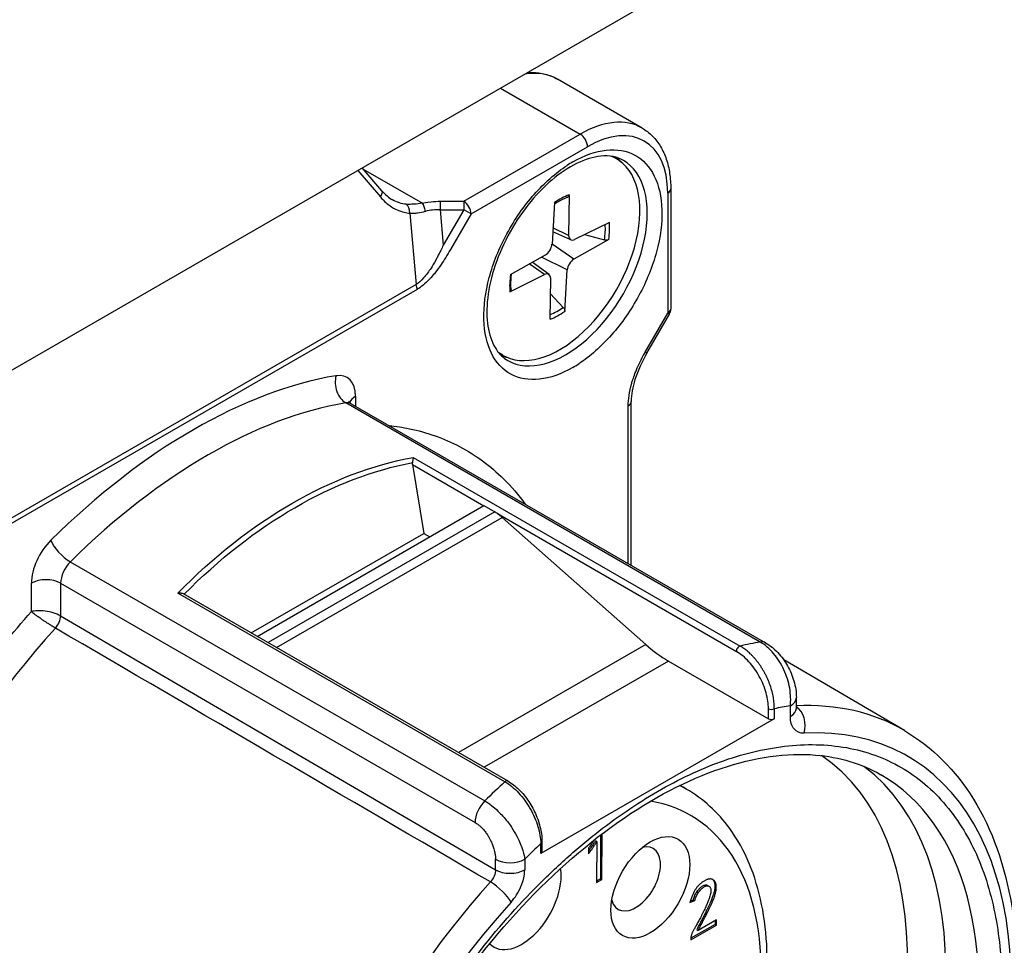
# Model space of a CAD drawing. Header units: millimetres. Extents: x 0 to 2376, y 0 to 1680.
# Tile 50 of 61: x 1527 to 1551, y 1169 to 1191. Entities that reach past the tile are written whole.
import ezdxf

# ---------------------------------------------------------------- set-up
doc = ezdxf.new("R2010")
doc.units = ezdxf.units.MM
doc.header["$LTSCALE"] = 0.2
doc.layers.add('01_Object Line', color=4, linetype='Continuous')

# ---------------------------------------------------------------- blocks, each defined once
blk = doc.blocks.new('A$Ccd511fa8')
for p, q in [((153.741, 94.929), (83.03, 54.104)), ((120.957, 73.055), (118.906, 74.239)), ((117.527, 74.02), (119.457, 72.906)), ((116.636, 71.278), (119.457, 72.906)), ((116.813, 70.972), (119.633, 72.6)), ((120.334, 72.309), (120.239, 72.364)), ((114.653, 71.532), (114.178, 72.087)), ((114.2, 72.061), (115.636, 71.232)), ((114.068, 72.023), (114.616, 71.383)), ((121.651, 71.579), (121.651, 68.667)), ((119.188, 71.433), (119.175, 70.452)), ((121.578, 71.477), (121.578, 68.565)), ((114.747, 71.249), (114.747, 71.249)), ((116.061, 71.278), (116.636, 71.278)), ((116.636, 71.278), (116.636, 71.074)), ((118.834, 71.246), (118.774, 70.24)), ((115.328, 70.991), (115.483, 69.258)), ((116.061, 71.074), (116.138, 70.211)), ((116.061, 71.074), (116.636, 71.074)), ((116.636, 71.074), (116.138, 70.211)), ((116.813, 70.972), (116.315, 70.109)), ((116.813, 70.972), (116.636, 71.074)), ((119.175, 70.452), (118.797, 70.636)), ((120.164, 70.768), (119.323, 70.352)), ((119.229, 70.343), (118.791, 70.537)), ((119.564, 70.471), (120.044, 70.341)), ((119.306, 69.878), (118.774, 70.24)), ((120.148, 70.35), (119.306, 69.878)), ((115.989, 69.91), (115.989, 69.91)), ((117.77, 69.505), (118.613, 69.977)), ((119.145, 69.614), (118.516, 69.923)), ((118.595, 69.503), (118.223, 69.759)), ((118.703, 69.504), (118.297, 69.8)), ((117.755, 69.087), (118.595, 69.503)), ((119.085, 68.609), (119.145, 69.614)), ((115.483, 69.258), (104.645, 63)), ((118.73, 68.422), (118.743, 69.403)), ((115.506, 69.142), (104.668, 62.885)), ((119.046, 68.707), (118.738, 69.035)), ((121.034, 67.622), (121.578, 68.565)), ((121.073, 67.599), (121.618, 68.542)), ((121.618, 68.542), (121.578, 68.565)), ((117.584, 67.546), (117.489, 67.601)), ((123.817, 60.594), (113.777, 66.392)), ((113.908, 66.372), (123.949, 60.574)), ((114.012, 66.551), (114.012, 66.312)), ((120.621, 62.496), (120.621, 66.323)), ((120.694, 62.454), (120.694, 66.423)), ((114.658, 64.894), (114.658, 64.894)), ((115.391, 64.898), (115.668, 63.228)), ((115.391, 64.898), (117.121, 63.898)), ((115.409, 65.07), (123.33, 60.497)), ((111.635, 60.731), (117.125, 63.9)), ((117.385, 63.75), (111.896, 60.58)), ((112.151, 63.763), (112.151, 63.763)), ((117.125, 63.9), (117.385, 63.75)), ((117.454, 63.707), (123.24, 60.366)), ((112.103, 60.461), (117.568, 63.616)), ((117.568, 63.616), (121.044, 60.534)), ((111.489, 60.815), (115.668, 63.228)), ((115.668, 63.228), (115.814, 63.144)), ((107.105, 62.54), (117.146, 56.743)), ((106.163, 61.331), (106.163, 62.019)), ((106.87, 62.019), (106.87, 61.226)), ((106.87, 62.019), (116.911, 56.222)), ((117.633, 57.207), (109.712, 61.781)), ((109.841, 61.767), (117.703, 57.227)), ((106.87, 61.226), (106.868, 61.228)), ((106.87, 61.226), (117.406, 55.074)), ((121.044, 60.534), (116.51, 57.917)), ((121.593, 60.134), (117.131, 57.558)), ((121.593, 60.134), (124.017, 58.734)), ((127.312, 58.448), (124.388, 60.161)), ((124.694, 58.993), (124.694, 59.247)), ((124.017, 58.734), (124.017, 58.976)), ((124.159, 58.976), (124.159, 58.734)), ((124.548, 58.789), (124.548, 59.043)), ((124.159, 58.734), (118.502, 55.468)), ((121.741, 57.196), (121.741, 57.196)), ((122.028, 57.03), (121.873, 57.12)), ((119.989, 56.07), (119.989, 56.07)), ((119.901, 56.002), (119.9, 56.002)), ((119.952, 55.918), (119.945, 54.857)), ((119.953, 56.043), (119.953, 56.042)), ((119.981, 54.837), (119.988, 55.945)), ((118.502, 55.468), (118.502, 55.71)), ((118.531, 55.751), (118.531, 55.509)), ((119.658, 55.599), (119.657, 55.463)), ((119.863, 55.759), (119.828, 55.779)), ((119.863, 55.759), (119.856, 54.767)), ((117.406, 55.074), (117.406, 55.328)), ((118.113, 55.328), (118.113, 55.074)), ((119.856, 54.767), (119.981, 54.837)), ((119.945, 54.857), (119.857, 54.807)), ((119.945, 54.857), (119.981, 54.837)), ((122.542, 54.695), (122.577, 54.674)), ((122.116, 54.279), (122.234, 54.325)), ((122.127, 54.318), (122.199, 54.345)), ((122.199, 54.345), (122.234, 54.325)), ((122.135, 53.373), (122.761, 53.729)), ((122.726, 53.75), (122.136, 53.415)), ((122.762, 53.859), (122.316, 53.605)), ((122.727, 53.839), (122.726, 53.75)), ((122.726, 53.75), (122.761, 53.729)), ((122.761, 53.729), (122.762, 53.859)), ((122.28, 53.625), (122.316, 53.605)), ((122.135, 53.402), (122.135, 53.373))]:
    blk.add_line(p, q)
blk.add_arc((121.401, 68.667), 0.25, 330, 0)
for centre, major_axis, ratio, start_param, end_param in [((117.406, 71.641), (1.5, 2.598), 0.57735, 0, 0.446067), ((119.457, 70.457), (1.5, 2.598), 0.57735, 0, 0.785398), ((119.457, 72.702), (0.125, -0.217), 0.57735, 0.785398, 2.356194), ((119.633, 70.355), (1.375, 2.382), 0.57735, 5.497787, 7.068583), ((118.959, 69.927), (1.375, 2.382), 0.57735, 3.055052, 6.369726), ((118.959, 69.927), (1.375, 2.382), 0.57735, 0.385683, 0.386092), ((118.785, 70.028), (1.4, 2.425), 0.57735, 6.077381, 6.163732), ((119.103, 69.844), (-1.4, -2.425), 0.57735, 0, 3.141593), ((119.281, 69.743), (-1.525, -2.642), 0.577347, 3.927717, 3.993271), ((121.401, 71.579), (0.25, 0), 0.57735, 5.497787, 6.283185), ((114.463, 71.37), (0.19, 0.163), 0.412142, 5.236756, 6.283152), ((118.959, 69.927), (-0.856, -1.483), 0.57735, 3.736933, 4.030793), ((115.175, 70.978), (-0.01, -0.25), 0.61156, 1.650676, 2.742798), ((115.636, 71.028), (0.054, -0.244), 0.292702, 1.532806, 2.493355), ((116.061, 71.074), (0, -0.25), 0.000087, 3.75686, 4.712275), ((116.636, 71.074), (0.125, -0.217), 0.57735, 0.785398, 2.356194), ((116.01, 70.58), (0.83, 0.024), 0.594917, 1.492379, 1.92458), ((118.92, 69.95), (-0.811, -1.405), 0.57735, 2.15934, 2.43746), ((118.959, 69.927), (0.856, 1.483), 0.57735, 5.307729, 5.601589), ((119.334, 70.541), (-0.112, -0.195), 0.57735, 5.482794, 6.99732), ((118.615, 70.162), (0.112, 0.195), 0.57735, 3.911998, 5.426524), ((119.303, 69.693), (-0.112, -0.195), 0.57735, 3.911998, 5.426524), ((118.959, 69.927), (-0.856, -1.483), 0.57735, 5.307729, 5.601589), ((118.584, 69.314), (0.112, 0.195), 0.57735, 5.482794, 6.99732), ((115.33, 69.244), (-0.125, 0.217), 0.577257, 3.926797, 4.450442), ((118.92, 69.95), (-0.811, -1.405), 0.57735, 0.620967, 0.895996), ((118.959, 69.927), (0.856, 1.483), 0.57735, 3.736933, 4.030793), ((121.401, 68.667), (0.25, 0), 0.57735, 5.497787, 6.283185), ((118.785, 70.028), (-1.4, -2.425), 0.57735, 0.119454, 0.205805), ((120.857, 67.724), (0.217, -0.125), 0.000014, 5.667684, 6.283185), ((119.279, 69.741), (-1.525, -2.641), 0.57735, 0.785749, 0.851327), ((110.087, 53.821), (7.3, 12.644), 0.57735, 0.444261, 1.126535), ((113.895, 66.845), (0.083, -0.493), 0.737238, 4.166242, 5.737039), ((113.305, 66.143), (0.5, 0.866), 0.57735, 5.497787, 6.727446), ((110.441, 53.617), (7.05, 12.211), 0.57735, 0.444261, 1.126535), ((113.658, 65.939), (0.25, 0.433), 0.57735, 0, 0.444261), ((114.365, 66.347), (-0.5, 0), 0.57735, 5.497787, 6.102954), ((120.444, 66.425), (0.25, 0), 0.57734, 5.497483, 6.282976), ((115.461, 64.938), (0.0293, 0.0971), 0.680497, 1.710788, 2.198035), ((105.986, 56.188), (6, 10.392), 0.57735, 5.907981, 5.908007), ((105.279, 56.597), (6, 10.392), 0.57735, 5.825872, 5.825888), ((117.385, 62.933), (-0.5, 0.866), 0.57735, 5.235988, 5.400977), ((106.87, 62.428), (0.5, 0.866), 0.57735, 1.126535, 2.356194), ((106.987, 62.856), (0.351, -0.356), 0.350923, 3.80596, 5.376756), ((107.224, 62.223), (-0.25, -0.433), 0.57735, 4.268128, 5.497787), ((106.516, 61.815), (0.5, 0), 0.57735, 0.785398, 2.356194), ((106.657, 61.104), (-0.15, -0.26), 0.572364, 1.208719, 2.355262), ((106.658, 61.104), (0.151, 0.259), 0.574024, 4.354073, 5.500643), ((110.439, 53.618), (-6.349, -10.996), 0.57735, 4.351223, 6.286888), ((120.482, 47.819), (-7.05, -12.211), 0.57735, 3.585854, 3.637239), ((123.699, 60.141), (0.25, 0.433), 0.57735, 0, 0.444261), ((121.593, 62.583), (1.5, -2.598), 0.57735, 5.235988, 5.497787), ((123.31, 60.407), (-0.05, -0.0866), 0.57735, 3.637239, 5.497787), ((124.194, 59.247), (0.5, 0), 0.57735, 5.497787, 6.283187), ((124.088, 59.017), (0.1, 0), 0.57735, 3.926991, 5.497787), ((121.33, 47.33), (-6.45, -11.172), 0.57735, 3.566522, 3.611716), ((124.194, 58.993), (0.5, 0), 0.57735, 5.497787, 6.283185), ((120.979, 47.533), (6.31, 10.929), 0.57735, 6.279483, 6.63912), ((124.526, 58.59), (-0.026, 0.499), 0.764605, 4.25185, 5.759099), ((124.088, 58.775), (0.1, 0), 0.57735, 3.926991, 5.497787), ((121.33, 47.33), (6.06, 10.496), 0.57735, 3.926985, 6.641623), ((119.537, 48.365), (-5.55, -9.612), 0.57735, 0.040172, 3.101421), ((120.252, 47.952), (-5.701, -9.875), 0.57735, 0.068676, 3.072917), ((121.049, 47.492), (5.703, 9.878), 0.57735, 3.139124, 6.285654), ((120.482, 47.819), (-7.05, -12.211), 0.57735, 4.216743, 4.268128), ((117.653, 57.141), (0.05, 0.0866), 0.57735, 6.283179, 7.358335), ((117.653, 49.452), (4.375, 7.578), 0.57735, 0.068195, 0.0682), ((117.653, 49.452), (4.375, 7.578), 0.57735, 0, 0.036194), ((117.265, 56.426), (-0.25, -0.433), 0.57735, 4.268128, 5.497787), ((118.007, 49.248), (-4.125, -7.145), 0.57735, 3.391784, 3.391856), ((118.007, 49.248), (-4.125, -7.145), 0.57735, 2.348518, 3.355759), ((117.653, 49.452), (4.375, 7.578), 0.57735, 0.89325, 0.893328), ((121.33, 47.33), (-6.45, -11.172), 0.57735, 4.242265, 4.28746), ((118.431, 55.751), (0.1, 0), 0.57735, 5.497787, 6.283186), ((120.802, 54.851), (-0.425, -0.736), 0.57735, 5.760586, 9.947377), ((118.007, 49.248), (-4.125, -7.145), 0.57735, 4.036385, 4.036825), ((118.041, 54.371), (-0.675, -1.169), 0.57735, 3.887038, 3.887117), ((118.431, 55.509), (0.1, 0), 0.57735, 5.497787, 6.283185), ((118.041, 54.371), (-0.675, -1.169), 0.57735, 6.120656, 8.81255), ((117.759, 55.532), (0.5, 0), 0.57735, 3.926991, 5.497787), ((117.759, 55.278), (-0.5, 0), 0.57735, 0.785398, 2.356195), ((120.979, 47.533), (-6.31, -10.929), 0.57735, 4.353953, 6.286888), ((117.428, 54.492), (-0.37, 0.336), 0.286435, 3.788347, 5.353907), ((121.33, 47.329), (6.06, 10.496), 0.577351, 1.212355, 3.926993), ((117.687, 54.575), (0.425, 0.736), 0.57735, 3.877473, 3.877488)]:
    blk.add_ellipse(centre, major_axis=major_axis, ratio=ratio, start_param=start_param, end_param=end_param)
blk.add_ellipse((121.156, 54.647), major_axis=(0.675, 1.169), ratio=0.57735)
for points, knots in [([(118.181, 74.398), (118.218, 74.4), (118.255, 74.401), (118.401, 74.4), (118.509, 74.386), (118.715, 74.332), (118.814, 74.292), (118.906, 74.239)], [5.1313065, 5.1313065, 5.1313065, 5.1313065, 5.1836279, 5.1836279, 5.3407075, 5.3407075, 5.4977871, 5.4977871, 5.4977871, 5.4977871]), ([(120.957, 73.055), (121.048, 73.002), (121.132, 72.936), (121.283, 72.785), (121.348, 72.698), (121.46, 72.509), (121.506, 72.407), (121.579, 72.189), (121.607, 72.074), (121.642, 71.834), (121.651, 71.708), (121.651, 71.579)], [5.4977871, 5.4977871, 5.4977871, 5.4977871, 5.6548668, 5.6548668, 5.8119464, 5.8119464, 5.969026, 5.969026, 6.1261057, 6.1261057, 6.2831853, 6.2831853, 6.2831853, 6.2831853]), ([(119.28, 72.233), (119.561, 72.394), (119.831, 72.489), (120.089, 72.518), (120.348, 72.547), (120.578, 72.507), (120.78, 72.398), (120.981, 72.289), (121.138, 72.12), (121.252, 71.891), (121.365, 71.662), (121.426, 71.388), (121.435, 71.068), (121.444, 70.749), (121.401, 70.411), (121.305, 70.053), (121.209, 69.696), (121.067, 69.342), (120.878, 68.993), (120.689, 68.643), (120.468, 68.326), (120.217, 68.04), (119.965, 67.755), (119.7, 67.521), (119.421, 67.339)], [0, 0, 0, 0, 0.125, 0.125, 0.125, 0.25, 0.25, 0.25, 0.375, 0.375, 0.375, 0.5, 0.5, 0.5, 0.625, 0.625, 0.625, 0.75, 0.75, 0.75, 0.875, 0.875, 0.875, 1, 1, 1, 1]), ([(120.503, 72.269), (120.352, 72.356), (120.17, 72.394), (119.776, 72.355), (119.576, 72.296), (119.171, 72.096), (118.966, 71.959), (118.566, 71.618), (118.37, 71.414), (118.01, 70.956), (117.845, 70.703), (117.565, 70.174), (117.45, 69.899), (117.282, 69.357), (117.228, 69.091), (117.186, 68.598), (117.197, 68.371), (117.274, 67.977), (117.341, 67.812), (117.505, 67.567), (117.597, 67.481), (117.703, 67.42)], [0.785398, 0.785398, 0.785398, 0.785398, 1.178057, 1.178057, 1.499008, 1.499008, 1.804028, 1.804028, 2.110666, 2.110666, 2.419687, 2.419687, 2.729307, 2.729307, 3.037509, 3.037509, 3.342996, 3.342996, 3.650238, 3.650238, 3.926991, 3.926991, 3.926991, 3.926991]), ([(119.28, 67.252), (118.999, 67.09), (118.729, 66.995), (118.47, 66.967), (118.212, 66.938), (117.982, 66.978), (117.78, 67.087), (117.578, 67.196), (117.421, 67.365), (117.308, 67.594), (117.194, 67.823), (117.133, 68.097), (117.124, 68.416), (117.115, 68.736), (117.158, 69.074), (117.254, 69.431), (117.35, 69.789), (117.493, 70.142), (117.682, 70.492), (117.871, 70.842), (118.091, 71.159), (118.343, 71.445), (118.595, 71.73), (118.86, 71.964), (119.138, 72.146)], [0, 0, 0, 0, 0.125, 0.125, 0.125, 0.25, 0.25, 0.25, 0.375, 0.375, 0.375, 0.5, 0.5, 0.5, 0.625, 0.625, 0.625, 0.75, 0.75, 0.75, 0.875, 0.875, 0.875, 1, 1, 1, 1]), ([(114.616, 71.383), (114.648, 71.345), (114.711, 71.271), (114.819, 71.191), (114.908, 71.125), (114.977, 71.092), (115.019, 71.073), (115.079, 71.045), (115.139, 71.026), (115.195, 71.012), (115.239, 71.001), (115.283, 70.994), (115.328, 70.991)], [0.0000001, 0.0000001, 0.0000001, 0.0000001, 0.25, 0.25, 0.25, 0.5, 0.5, 0.5, 0.75, 0.75, 0.75, 1, 1, 1, 1]), ([(118.832, 71.212), (118.849, 71.224), (118.866, 71.235), (118.906, 71.261), (118.93, 71.275), (118.976, 71.301), (118.999, 71.313), (119.045, 71.335), (119.068, 71.346), (119.113, 71.365), (119.135, 71.373), (119.157, 71.381)], [6.146458, 6.146458, 6.146458, 6.146458, 6.1916213, 6.1916213, 6.2528713, 6.2528713, 6.3141213, 6.3141213, 6.3753712, 6.3753712, 6.4366212, 6.4366212, 6.4366212, 6.4366212]), ([(119.188, 71.433), (119.188, 71.422), (119.185, 71.411), (119.178, 71.395), (119.171, 71.388), (119.162, 71.383), (119.16, 71.382), (119.157, 71.381)], [0.015165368, 0.015165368, 0.015165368, 0.015165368, 0.018975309, 0.018975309, 0.022733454, 0.022733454, 0.023869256, 0.023869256, 0.023869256, 0.023869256]), ([(115.636, 71.232), (115.665, 71.239), (115.733, 71.255), (115.845, 71.267), (115.928, 71.276), (116, 71.278), (116.061, 71.278)], [-0.9999997, -0.9999997, -0.9999997, -0.9999997, -0.5, -0.5, -0.5, 0, 0, 0, 0]), ([(115.328, 70.991), (115.334, 70.991), (115.359, 70.989), (115.407, 70.991), (115.472, 70.992), (115.51, 70.997), (115.514, 70.998), (115.578, 71.005), (115.644, 71.018), (115.709, 71.035)], [0.0000005, 0.0000005, 0.0000005, 0.0000005, 0.25, 0.25, 0.25, 0.5, 0.5, 0.5, 1, 1, 1, 1]), ([(116.138, 70.211), (116.103, 70.135), (116.057, 70.04), (115.999, 69.929), (115.985, 69.903), (115.971, 69.877), (115.958, 69.853), (115.913, 69.772), (115.875, 69.708), (115.844, 69.661), (115.788, 69.574), (115.728, 69.492), (115.664, 69.42), (115.606, 69.355), (115.545, 69.298), (115.483, 69.258)], [0, 0, 0, 0, 0.25, 0.25, 0.25, 0.3066168, 0.3066168, 0.3066168, 0.5, 0.5, 0.5, 0.762799, 0.762799, 0.762799, 1, 1, 1, 1]), ([(120.148, 70.35), (120.139, 70.345), (120.127, 70.34), (120.103, 70.336), (120.089, 70.335), (120.066, 70.336), (120.055, 70.338), (120.044, 70.341)], [0.01516537, 0.01516537, 0.01516537, 0.01516537, 0.01897531, 0.01897531, 0.02273345, 0.02273345, 0.02576772, 0.02576772, 0.02576772, 0.02576772]), ([(116.315, 70.109), (116.237, 69.972), (116.161, 69.852), (116.09, 69.747), (116.041, 69.676), (115.994, 69.612), (115.95, 69.557), (115.879, 69.467), (115.808, 69.388), (115.737, 69.321), (115.733, 69.318), (115.729, 69.314), (115.725, 69.31), (115.626, 69.218), (115.551, 69.169), (115.506, 69.142)], [-0.9999999, -0.9999999, -0.9999999, -0.9999999, -0.702847, -0.702847, -0.702847, -0.5, -0.5, -0.5, -0.25, -0.25, -0.25, -0.2403773, -0.2403773, -0.2403773, -0.0000001, -0.0000001, -0.0000001, -0.0000001]), ([(117.785, 69.13), (117.782, 69.155), (117.78, 69.18), (117.778, 69.232), (117.778, 69.259), (117.778, 69.313), (117.779, 69.34), (117.783, 69.396), (117.785, 69.424), (117.791, 69.475), (117.794, 69.497), (117.797, 69.52)], [4.5591296, 4.5591296, 4.5591296, 4.5591296, 4.620314, 4.620314, 4.6814984, 4.6814984, 4.7426828, 4.7426828, 4.8038672, 4.8038672, 4.85159, 4.85159, 4.85159, 4.85159]), ([(117.785, 69.13), (117.785, 69.129), (117.785, 69.128), (117.785, 69.119), (117.782, 69.111), (117.772, 69.098), (117.764, 69.092), (117.755, 69.087)], [0.037069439, 0.037069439, 0.037069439, 0.037069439, 0.037652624, 0.037652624, 0.04141077, 0.04141077, 0.045220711, 0.045220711, 0.045220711, 0.045220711]), ([(119.046, 68.707), (119.053, 68.699), (119.06, 68.69), (119.072, 68.671), (119.078, 68.657), (119.084, 68.634), (119.085, 68.62), (119.085, 68.609)], [0.03461835, 0.03461835, 0.03461835, 0.03461835, 0.03765262, 0.03765262, 0.04141077, 0.04141077, 0.04522071, 0.04522071, 0.04522071, 0.04522071]), ([(120.621, 66.323), (120.622, 66.471), (120.645, 66.654), (120.705, 66.867), (120.714, 66.897), (120.723, 66.928), (120.734, 66.96), (120.76, 67.04), (120.799, 67.152), (120.863, 67.292), (120.961, 67.51), (121.03, 67.616), (121.034, 67.622)], [-1, -1, -1, -1, -0.5625413, -0.5625413, -0.5625413, -0.5, -0.5, -0.5, -0.25, -0.25, -0.25, -0.0000005, -0.0000005, -0.0000005, -0.0000005]), ([(121.073, 67.599), (120.955, 67.393), (120.852, 67.171), (120.756, 66.865), (120.734, 66.774), (120.702, 66.595), (120.694, 66.507), (120.694, 66.426)], [0, 0, 0, 0, 0.0713167, 0.0713167, 0.1016315, 0.1016315, 0.133577, 0.133577, 0.133577, 0.133577]), ([(113.908, 66.372), (113.895, 66.379), (113.883, 66.389), (113.866, 66.406), (113.861, 66.414), (113.857, 66.421), (113.856, 66.422), (113.856, 66.422)], [5.4977871, 5.4977871, 5.4977871, 5.4977871, 5.6548668, 5.6548668, 5.8119464, 5.8119464, 5.9026968, 5.9026968, 5.9026968, 5.9026968]), ([(114.827, 65.841), (114.996, 65.824), (115.16, 65.799), (115.321, 65.766), (115.746, 65.68), (116.15, 65.535), (116.533, 65.334), (116.924, 65.129), (117.28, 64.867), (117.602, 64.549), (117.79, 64.363), (117.964, 64.159), (118.124, 63.938)], [0.0379984, 0.0379984, 0.0379984, 0.0379984, 0.0625, 0.0625, 0.0625, 0.125, 0.125, 0.125, 0.1875, 0.1875, 0.1875, 0.2238129, 0.2238129, 0.2238129, 0.2238129]), ([(109.712, 61.781), (110.577, 62.665), (111.51, 63.4), (112.473, 63.956), (113.436, 64.512), (114.428, 64.889), (115.409, 65.07)], [0.0000001, 0.0000001, 0.0000001, 0.0000001, 0.5, 0.5, 0.5, 0.9999999, 0.9999999, 0.9999999, 0.9999999]), ([(109.863, 61.754), (110.704, 62.604), (111.609, 63.313), (112.542, 63.851), (113.476, 64.391), (114.439, 64.76), (115.392, 64.945)], [-0.9993651, -0.9993651, -0.9993651, -0.9993651, -0.5, -0.5, -0.5, 0, 0, 0, 0]), ([(115.409, 65.07), (115.409, 65.069), (115.409, 65.068), (115.409, 65.06), (115.408, 65.053), (115.406, 65.034), (115.405, 65.024), (115.402, 65.001), (115.4, 64.99), (115.396, 64.967), (115.394, 64.956), (115.392, 64.945)], [-0.00081594, -0.00081594, -0.00081594, -0.00081594, 0, 0, 0.00434523, 0.00434523, 0.00866843, 0.00866843, 0.01260538, 0.01260538, 0.01598949, 0.01598949, 0.01598949, 0.01598949]), ([(109.712, 61.781), (109.715, 61.781), (109.717, 61.782), (109.733, 61.784), (109.746, 61.785), (109.772, 61.785), (109.785, 61.784), (109.811, 61.779), (109.825, 61.775), (109.838, 61.769), (109.839, 61.768), (109.841, 61.767)], [-0.01668635, -0.01668635, -0.01668635, -0.01668635, -0.01587552, -0.01587552, -0.01199498, -0.01199498, -0.00809868, -0.00809868, -0.00371514, -0.00371514, -0.00314307, -0.00314307, -0.00314307, -0.00314307]), ([(105.562, 41.784), (105.097, 41.813), (104.657, 41.901), (104.242, 42.046), (103.82, 42.194), (103.426, 42.404), (103.059, 42.677), (102.701, 42.945), (102.384, 43.26), (102.11, 43.624), (101.841, 43.979), (101.611, 44.38), (101.419, 44.824), (101.232, 45.259), (101.083, 45.731), (100.974, 46.239), (100.864, 46.751), (100.796, 47.284), (100.768, 47.839), (100.739, 48.414), (100.754, 49.023), (100.813, 49.665), (100.873, 50.32), (100.98, 50.992), (101.132, 51.68), (101.285, 52.373), (101.483, 53.071), (101.725, 53.775), (101.965, 54.474), (102.251, 55.177), (102.582, 55.886), (102.906, 56.58), (103.259, 57.248), (103.641, 57.891), (104.015, 58.52), (104.417, 59.125), (104.845, 59.708), (105.264, 60.279), (105.703, 60.82), (106.163, 61.331)], [0.1890273, 0.1890273, 0.1890273, 0.1890273, 0.25, 0.25, 0.25, 0.3125, 0.3125, 0.3125, 0.375, 0.375, 0.375, 0.4375, 0.4375, 0.4375, 0.5, 0.5, 0.5, 0.5625, 0.5625, 0.5625, 0.625, 0.625, 0.625, 0.6875, 0.6875, 0.6875, 0.75, 0.75, 0.75, 0.8125, 0.8125, 0.8125, 0.875, 0.875, 0.875, 0.9375, 0.9375, 0.9375, 1, 1, 1, 1]), ([(106.868, 61.228), (106.817, 61.257), (106.755, 61.283), (106.691, 61.302), (106.626, 61.322), (106.559, 61.337), (106.494, 61.345), (106.365, 61.362), (106.248, 61.355), (106.163, 61.331)], [-1, -1, -1, -1, -0.75, -0.75, -0.75, -0.5, -0.5, -0.5, 0, 0, 0, 0]), ([(106.743, 60.932), (106.719, 60.946), (106.671, 60.975), (106.61, 61.014), (106.55, 61.052), (106.493, 61.09), (106.437, 61.127), (106.4, 61.153), (106.365, 61.177), (106.332, 61.2), (106.301, 61.223), (106.278, 61.239), (106.256, 61.256), (106.227, 61.278), (106.195, 61.304), (106.173, 61.323), (106.163, 61.331)], [0, 0, 0, 0, 0.01020783, 0.01894268, 0.02273913, 0.03195605, 0.03947484, 0.04279924, 0.04608711, 0.05257088, 0.0557799, 0.05897145, 0.06242711, 0.06586948, 0.07270408, 0.07945663, 0.07945663, 0.07945663, 0.07945663]), ([(124.548, 59.043), (124.563, 59.177), (124.558, 59.325), (124.532, 59.475), (124.506, 59.624), (124.458, 59.777), (124.392, 59.92), (124.326, 60.064), (124.241, 60.2), (124.142, 60.316), (124.044, 60.432), (123.932, 60.528), (123.817, 60.594)], [0, 0, 0, 0, 0.25, 0.25, 0.25, 0.5, 0.5, 0.5, 0.75, 0.75, 0.75, 1, 1, 1, 1]), ([(124.017, 58.976), (124.017, 59.097), (123.998, 59.227), (123.942, 59.429), (123.919, 59.496), (123.864, 59.63), (123.832, 59.697), (123.761, 59.826), (123.722, 59.888), (123.638, 60.007), (123.591, 60.064), (123.449, 60.219), (123.345, 60.305), (123.24, 60.366)], [0, 0, 0, 0, 0.25, 0.25, 0.375, 0.375, 0.5, 0.5, 0.625, 0.625, 0.75, 0.75, 1, 1, 1, 1]), ([(124.159, 58.976), (124.16, 59.02), (124.157, 59.111), (124.139, 59.253), (124.107, 59.398), (124.062, 59.546), (124.014, 59.668), (123.969, 59.764), (123.933, 59.836), (123.894, 59.905), (123.852, 59.973), (123.808, 60.039), (123.77, 60.092), (123.738, 60.134), (123.713, 60.164), (123.693, 60.189), (123.676, 60.208), (123.663, 60.222), (123.648, 60.239), (123.62, 60.269), (123.57, 60.319), (123.5, 60.38), (123.43, 60.434), (123.374, 60.471), (123.343, 60.49), (123.33, 60.497)], [0, 0, 0, 0, 0.0159548, 0.0318954, 0.0478849, 0.0638298, 0.079776, 0.0878159, 0.0958472, 0.1038157, 0.1117609, 0.1197171, 0.1277206, 0.1317352, 0.1357482, 0.1397527, 0.1417495, 0.1437416, 0.1458073, 0.1486905, 0.1569147, 0.1684366, 0.1791739, 0.1871284, 0.1922707, 0.1922707, 0.1922707, 0.1922707]), ([(123.949, 60.574), (124.056, 60.513), (124.156, 60.431), (124.335, 60.242), (124.415, 60.131), (124.546, 59.899), (124.598, 59.775), (124.673, 59.516), (124.694, 59.379), (124.694, 59.247)], [0, 0, 0, 0, 0.0397694, 0.0397694, 0.0798457, 0.0798457, 0.119737, 0.119737, 0.1627399, 0.1627399, 0.1627399, 0.1627399]), ([(124.694, 58.993), (124.694, 58.979), (124.695, 58.97), (124.696, 58.965), (124.696, 58.964), (124.696, 58.964)], [0, 0, 0, 0, 0.00986832, 0.00986832, 0.01344928, 0.01344928, 0.01344928, 0.01344928]), ([(124.879, 58.385), (124.78, 58.38), (124.696, 58.417), (124.637, 58.487), (124.579, 58.558), (124.548, 58.664), (124.548, 58.789)], [0, 0, 0, 0, 0.5, 0.5, 0.5, 1, 1, 1, 1]), ([(127.312, 58.448), (127.983, 58.054), (128.551, 57.486), (129.439, 56.051), (129.749, 55.173), (130.081, 53.177), (130.09, 52.05), (129.798, 49.681), (129.496, 48.44), (128.617, 45.972), (128.04, 44.747), (126.67, 42.432), (125.878, 41.342), (124.153, 39.403), (123.221, 38.555), (121.301, 37.188), (120.314, 36.669), (118.383, 36.031), (117.438, 35.907), (115.887, 36.072), (115.255, 36.27), (114.692, 36.59)], [5.50149, 5.50149, 5.50149, 5.50149, 5.798462, 5.798462, 6.109762, 6.109762, 6.434877, 6.434877, 6.761469, 6.761469, 7.086942, 7.086942, 7.411965, 7.411965, 7.737547, 7.737547, 8.064225, 8.064225, 8.388566, 8.388566, 8.635677, 8.635677, 8.635677, 8.635677]), ([(121.33, 56.97), (121.855, 57.272), (122.363, 57.513), (122.856, 57.692), (123.375, 57.88), (123.891, 58.005), (124.403, 58.067), (124.93, 58.13), (125.431, 58.119), (125.906, 58.034), (126.386, 57.948), (126.828, 57.788), (127.234, 57.554), (127.635, 57.323), (127.997, 57.015), (128.319, 56.63), (128.632, 56.257), (128.89, 55.833), (129.093, 55.36), (129.191, 55.13), (129.279, 54.881), (129.356, 54.614), (129.431, 54.354), (129.492, 54.09), (129.539, 53.823), (129.632, 53.298), (129.679, 52.74), (129.679, 52.15), (129.679, 51.545), (129.633, 50.931), (129.541, 50.308), (129.445, 49.653), (129.296, 48.971), (129.093, 48.263), (128.884, 47.534), (128.624, 46.805), (128.313, 46.077), (127.999, 45.342), (127.639, 44.624), (127.234, 43.921), (126.833, 43.226), (126.385, 42.55), (125.89, 41.892), (125.411, 41.254), (124.915, 40.67), (124.403, 40.141), (124.156, 39.884), (123.896, 39.633), (123.626, 39.388), (123.363, 39.149), (123.105, 38.929), (122.849, 38.727), (122.348, 38.33), (121.841, 37.984), (121.33, 37.689)], [0, 0, 0, 0, 0.0625, 0.0625, 0.0625, 0.125, 0.125, 0.125, 0.1875, 0.1875, 0.1875, 0.25, 0.25, 0.25, 0.3125, 0.3125, 0.3125, 0.375, 0.375, 0.375, 0.40625, 0.40625, 0.40625, 0.4375, 0.4375, 0.4375, 0.5, 0.5, 0.5, 0.5625, 0.5625, 0.5625, 0.625, 0.625, 0.625, 0.6875, 0.6875, 0.6875, 0.75, 0.75, 0.75, 0.8125, 0.8125, 0.8125, 0.875, 0.875, 0.875, 0.90625, 0.90625, 0.90625, 0.9375, 0.9375, 0.9375, 1, 1, 1, 1]), ([(115.331, 37.622), (114.724, 37.976), (114.219, 38.514), (113.488, 39.892), (113.25, 40.712), (113.056, 42.55), (113.091, 43.56), (113.429, 45.681), (113.732, 46.792), (114.576, 49.005), (115.119, 50.106), (116.389, 52.182), (117.117, 53.156), (118.681, 54.877), (119.517, 55.623), (121.205, 56.813), (122.056, 57.256), (123.686, 57.807), (124.462, 57.913), (125.743, 57.807), (126.271, 57.645), (126.738, 57.379)], [2.358663, 2.358663, 2.358663, 2.358663, 2.70322, 2.70322, 3.027083, 3.027083, 3.341486, 3.341486, 3.655974, 3.655974, 3.971449, 3.971449, 4.287227, 4.287227, 4.602472, 4.602472, 4.916679, 4.916679, 5.232072, 5.232072, 5.495319, 5.495319, 5.495319, 5.495319]), ([(113.278, 41.875), (113.747, 41.604), (114.282, 41.454), (115.445, 41.396), (116.076, 41.503), (117.39, 41.968), (118.074, 42.343), (119.406, 43.321), (120.053, 43.927), (121.24, 45.3), (121.781, 46.067), (122.706, 47.687), (123.091, 48.539), (123.668, 50.248), (123.859, 51.106), (124.023, 52.746), (123.996, 53.528), (123.71, 54.934), (123.453, 55.559), (122.794, 56.467), (122.438, 56.794), (122.028, 57.03)], [3.926991, 3.926991, 3.926991, 3.926991, 4.215107, 4.215107, 4.521181, 4.521181, 4.847796, 4.847796, 5.177416, 5.177416, 5.505459, 5.505459, 5.832795, 5.832795, 6.160901, 6.160901, 6.490561, 6.490561, 6.816636, 6.816636, 7.068583, 7.068583, 7.068583, 7.068583]), ([(117.633, 57.207), (117.747, 57.142), (117.861, 57.048), (117.966, 56.936), (118.071, 56.824), (118.167, 56.692), (118.246, 56.554), (118.325, 56.415), (118.389, 56.268), (118.432, 56.124), (118.475, 55.981), (118.499, 55.839), (118.502, 55.71)], [-1, -1, -1, -1, -0.75, -0.75, -0.75, -0.5, -0.5, -0.5, -0.25, -0.25, -0.25, 0, 0, 0, 0]), ([(117.703, 57.227), (117.795, 57.174), (117.886, 57.103), (118.057, 56.936), (118.139, 56.836), (118.28, 56.624), (118.342, 56.508), (118.442, 56.271), (118.48, 56.146), (118.522, 55.932), (118.531, 55.839), (118.531, 55.751)], [0, 0, 0, 0, 0.0377779, 0.0377779, 0.0761829, 0.0761829, 0.114725, 0.114725, 0.1544706, 0.1544706, 0.1859958, 0.1859958, 0.1859958, 0.1859958]), ([(121.33, 37.689), (120.806, 37.387), (120.298, 37.146), (119.804, 36.967), (119.285, 36.779), (118.77, 36.654), (118.257, 36.592), (117.73, 36.529), (117.229, 36.54), (116.754, 36.625), (116.275, 36.711), (115.833, 36.871), (115.427, 37.105), (115.026, 37.336), (114.664, 37.644), (114.341, 38.029), (114.028, 38.402), (113.771, 38.826), (113.568, 39.299), (113.47, 39.529), (113.382, 39.778), (113.305, 40.045), (113.23, 40.305), (113.168, 40.569), (113.121, 40.836), (113.028, 41.361), (112.982, 41.919), (112.982, 42.51), (112.982, 43.114), (113.028, 43.728), (113.119, 44.351), (113.216, 45.006), (113.365, 45.688), (113.568, 46.396), (113.777, 47.125), (114.037, 47.854), (114.348, 48.582), (114.662, 49.317), (115.022, 50.035), (115.427, 50.738), (115.828, 51.433), (116.276, 52.109), (116.77, 52.767), (117.25, 53.405), (117.746, 53.989), (118.257, 54.518), (118.505, 54.775), (118.764, 55.026), (119.035, 55.271), (119.297, 55.51), (119.556, 55.73), (119.811, 55.932), (120.313, 56.329), (120.819, 56.675), (121.33, 56.97)], [0, 0, 0, 0, 0.0625, 0.0625, 0.0625, 0.125, 0.125, 0.125, 0.1875, 0.1875, 0.1875, 0.25, 0.25, 0.25, 0.3125, 0.3125, 0.3125, 0.375, 0.375, 0.375, 0.40625, 0.40625, 0.40625, 0.4375, 0.4375, 0.4375, 0.5, 0.5, 0.5, 0.5625, 0.5625, 0.5625, 0.625, 0.625, 0.625, 0.6875, 0.6875, 0.6875, 0.75, 0.75, 0.75, 0.8125, 0.8125, 0.8125, 0.875, 0.875, 0.875, 0.90625, 0.90625, 0.90625, 0.9375, 0.9375, 0.9375, 1, 1, 1, 1]), ([(117.146, 56.743), (117.174, 56.726), (117.231, 56.693), (117.316, 56.627), (117.407, 56.555), (117.464, 56.498), (117.488, 56.474), (117.503, 56.46), (117.552, 56.41), (117.584, 56.374), (117.659, 56.291), (117.728, 56.201), (117.79, 56.109), (117.893, 55.955), (117.961, 55.817), (118.006, 55.707), (118.113, 55.447), (118.112, 55.333), (118.113, 55.328)], [-1, -1, -1, -1, -0.875, -0.875, -0.875, -0.7531665, -0.7531665, -0.7531665, -0.6774673, -0.6774673, -0.6774673, -0.5, -0.5, -0.5, -0.3512367, -0.3512367, -0.3512367, -0.0000001, -0.0000001, -0.0000001, -0.0000001]), ([(116.911, 56.222), (116.929, 56.212), (116.968, 56.186), (117.02, 56.144), (117.066, 56.1), (117.102, 56.062), (117.137, 56.021), (117.177, 55.969), (117.218, 55.907), (117.261, 55.834), (117.299, 55.759), (117.328, 55.69), (117.351, 55.628), (117.368, 55.576), (117.382, 55.522), (117.395, 55.458), (117.404, 55.394), (117.406, 55.347), (117.406, 55.328)], [0, 0, 0, 0, 0.0074476, 0.0168053, 0.0221929, 0.0280387, 0.033538, 0.0387033, 0.0480235, 0.0559998, 0.0639175, 0.0733644, 0.0786622, 0.0843356, 0.0905816, 0.0962476, 0.1057698, 0.1128351, 0.1128351, 0.1128351, 0.1128351]), ([(119.657, 55.463), (119.677, 55.488), (119.716, 55.538), (119.77, 55.613), (119.819, 55.686), (119.849, 55.735), (119.863, 55.759)], [0, 0, 0, 0, 0.27286, 0.530174, 0.772018, 1, 1, 1, 1]), ([(119.785, 55.788), (119.779, 55.778), (119.762, 55.75), (119.732, 55.705), (119.696, 55.651), (119.671, 55.617), (119.658, 55.599)], [0.5467757, 0.5467757, 0.5467757, 0.5467757, 0.6153051, 0.7416867, 0.8699342, 1, 1, 1, 1]), ([(119.658, 55.529), (119.666, 55.539), (119.692, 55.574), (119.735, 55.634), (119.784, 55.706), (119.813, 55.755), (119.828, 55.779)], [0.1632521, 0.1632521, 0.1632521, 0.1632521, 0.2728596, 0.5301736, 0.7720183, 1, 1, 1, 1]), ([(117.406, 55.074), (117.406, 55.026), (117.395, 54.973), (117.373, 54.921), (117.352, 54.869), (117.32, 54.819), (117.283, 54.778)], [-1, -1, -1, -1, -0.5, -0.5, -0.5, 0, 0, 0, 0]), ([(117.782, 54.288), (117.88, 54.396), (117.964, 54.53), (118.022, 54.668), (118.022, 54.668), (118.022, 54.668), (118.022, 54.668), (118.024, 54.672), (118.059, 54.742), (118.089, 54.874), (118.101, 54.926), (118.113, 54.995), (118.113, 55.074)], [0, 0, 0, 0, 0.499965, 0.499965, 0.499965, 0.500055, 0.500055, 0.500055, 0.75, 0.75, 0.75, 1, 1, 1, 1]), ([(122.428, 54.779), (122.42, 54.774), (122.403, 54.762), (122.378, 54.743), (122.353, 54.722), (122.33, 54.699), (122.307, 54.675), (122.286, 54.649), (122.265, 54.622), (122.245, 54.592), (122.225, 54.561), (122.207, 54.528), (122.19, 54.492), (122.173, 54.454), (122.158, 54.413), (122.143, 54.371), (122.129, 54.326), (122.12, 54.295), (122.116, 54.279)], [0, 0, 0, 0, 0.058448, 0.115409, 0.171096, 0.226612, 0.281235, 0.33629, 0.391692, 0.447815, 0.505751, 0.565904, 0.629027, 0.695421, 0.765726, 0.839632, 0.917573, 1, 1, 1, 1]), ([(122.234, 54.325), (122.239, 54.344), (122.25, 54.38), (122.271, 54.434), (122.296, 54.483), (122.324, 54.527), (122.354, 54.566), (122.385, 54.602), (122.417, 54.631), (122.449, 54.656), (122.481, 54.674), (122.511, 54.685), (122.539, 54.687), (122.564, 54.682), (122.586, 54.67), (122.604, 54.651), (122.616, 54.627), (122.623, 54.596), (122.624, 54.558), (122.62, 54.514), (122.609, 54.463), (122.596, 54.416), (122.582, 54.373), (122.568, 54.337), (122.552, 54.296), (122.533, 54.251), (122.511, 54.202), (122.486, 54.149), (122.459, 54.091), (122.43, 54.031), (122.4, 53.971), (122.371, 53.913), (122.343, 53.859), (122.316, 53.809), (122.291, 53.763), (122.267, 53.72), (122.245, 53.682), (122.224, 53.646), (122.204, 53.614), (122.187, 53.581), (122.172, 53.55), (122.16, 53.519), (122.15, 53.489), (122.143, 53.459), (122.138, 53.43), (122.136, 53.411), (122.135, 53.402)], [0, 0, 0, 0, 0.029638, 0.057139, 0.083001, 0.107802, 0.131665, 0.154489, 0.176627, 0.198527, 0.21965, 0.239909, 0.260094, 0.280877, 0.301595, 0.321615, 0.341482, 0.361938, 0.383857, 0.407916, 0.434802, 0.464757, 0.481588, 0.500697, 0.521983, 0.54555, 0.571207, 0.599274, 0.629586, 0.662121, 0.69482, 0.725617, 0.754517, 0.781509, 0.806515, 0.829636, 0.850787, 0.870198, 0.888187, 0.905361, 0.921922, 0.937948, 0.953681, 0.969137, 0.984472, 1, 1, 1, 1]), ([(122.199, 54.345), (122.204, 54.364), (122.215, 54.401), (122.236, 54.454), (122.26, 54.503), (122.289, 54.547), (122.319, 54.587), (122.35, 54.622), (122.382, 54.651), (122.414, 54.676), (122.445, 54.695), (122.475, 54.705), (122.504, 54.708), (122.525, 54.703), (122.538, 54.697), (122.542, 54.695)], [0, 0, 0, 0, 0.0296383, 0.0571391, 0.0830005, 0.1078021, 0.1316653, 0.1544889, 0.1766272, 0.198527, 0.2196499, 0.239909, 0.2600945, 0.2808765, 0.292977, 0.292977, 0.292977, 0.292977]), ([(122.658, 54.843), (122.664, 54.837), (122.676, 54.824), (122.694, 54.799), (122.708, 54.765), (122.717, 54.724), (122.719, 54.676), (122.718, 54.631), (122.713, 54.591), (122.707, 54.557), (122.698, 54.521), (122.687, 54.482), (122.673, 54.441), (122.658, 54.397), (122.639, 54.35), (122.622, 54.309), (122.607, 54.274), (122.594, 54.245), (122.58, 54.214), (122.564, 54.182), (122.547, 54.147), (122.529, 54.11), (122.51, 54.071), (122.489, 54.03), (122.468, 53.986), (122.445, 53.941), (122.42, 53.893), (122.395, 53.844), (122.368, 53.792), (122.34, 53.738), (122.31, 53.683), (122.29, 53.645), (122.28, 53.625)], [0.2228415, 0.2228415, 0.2228415, 0.2228415, 0.2453762, 0.2733834, 0.3026988, 0.3333278, 0.3660889, 0.4013923, 0.4202858, 0.4403647, 0.4617421, 0.4847366, 0.5091183, 0.5352041, 0.5628215, 0.5922355, 0.6079767, 0.6249304, 0.6433432, 0.6629371, 0.683893, 0.706072, 0.7295826, 0.7544284, 0.7805288, 0.8080765, 0.8367189, 0.8667252, 0.8982075, 0.9307871, 0.9647117, 1, 1, 1, 1]), ([(122.316, 53.605), (122.326, 53.624), (122.346, 53.662), (122.375, 53.718), (122.403, 53.772), (122.43, 53.823), (122.456, 53.873), (122.48, 53.92), (122.503, 53.966), (122.525, 54.009), (122.546, 54.05), (122.565, 54.089), (122.583, 54.126), (122.599, 54.161), (122.615, 54.194), (122.629, 54.225), (122.642, 54.253), (122.657, 54.288), (122.674, 54.329), (122.693, 54.376), (122.709, 54.42), (122.722, 54.462), (122.733, 54.501), (122.742, 54.537), (122.748, 54.57), (122.753, 54.61), (122.755, 54.655), (122.752, 54.704), (122.743, 54.745), (122.729, 54.778), (122.711, 54.804), (122.691, 54.826), (122.668, 54.84), (122.643, 54.848), (122.617, 54.851), (122.591, 54.85), (122.566, 54.847), (122.54, 54.84), (122.514, 54.829), (122.487, 54.816), (122.458, 54.799), (122.439, 54.786), (122.428, 54.779)], [0, 0, 0, 0, 0.035288, 0.069213, 0.101793, 0.133275, 0.163281, 0.191924, 0.219471, 0.245572, 0.270417, 0.293928, 0.316107, 0.337063, 0.356657, 0.37507, 0.392023, 0.407764, 0.437179, 0.464796, 0.490882, 0.515263, 0.538258, 0.559635, 0.579714, 0.598608, 0.633911, 0.666672, 0.697301, 0.726617, 0.754624, 0.780855, 0.8058, 0.829725, 0.852906, 0.874777, 0.895217, 0.914827, 0.934412, 0.95524, 0.976895, 1, 1, 1, 1])]:
    blk.add_open_spline(points, degree=3, knots=knots)
for points in [[(114.653, 71.532), (114.731, 71.441), (114.821, 71.365), (114.911, 71.313)], [(115.244, 71.206), (115.131, 71.213), (115.019, 71.251), (114.911, 71.313)], [(115.636, 71.232), (115.495, 71.209), (115.361, 71.198), (115.244, 71.206)], [(120.694, 66.425), (120.694, 66.426), (120.694, 66.426), (120.694, 66.426)], [(117.454, 63.707), (117.431, 63.722), (117.408, 63.737), (117.385, 63.75)], [(117.283, 54.778), (113.77, 56.829), (110.257, 58.881), (106.743, 60.932)]]:
    blk.add_open_spline(points, degree=3)

msp = doc.modelspace()

# ---------------------------------------------------------------- block references
at = {"layer": '01_Object Line'}
msp.add_blockref('A$Ccd511fa8', (1421.122, 1115.686), dxfattribs=at)

doc.saveas('drawing.dxf')
